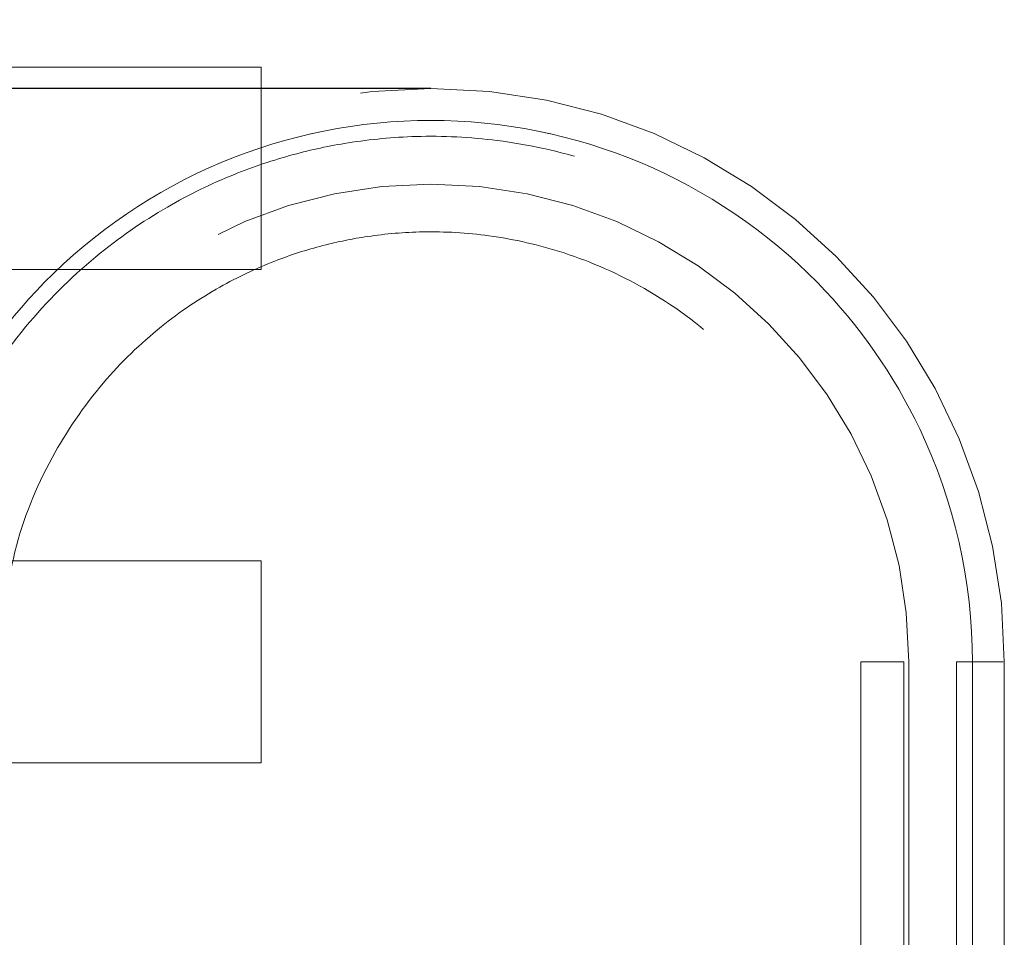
# Model space of a CAD drawing. Header units: inches. Extents: x 0.2 to 10.8, y 0.2 to 8.2.
# Tile 58 of 112: x 2.9486 to 3.05, y 7.2566 to 7.3512. Entities that reach past the tile are written whole.
import ezdxf

# ---------------------------------------------------------------- set-up
doc = ezdxf.new("R2010")
doc.units = ezdxf.units.IN
doc.header["$MEASUREMENT"] = 0
doc.linetypes.add('HIDDEN', pattern=[0.07500000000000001, 0.05, -0.025])
doc.layers.add('DIMENSIONS', color=140, linetype='Continuous')
doc.styles.add('SLDTEXTSTYLE0', font='TXT', dxfattribs={"width": 0.7})
doc.dimstyles.new('SLDDIMSTYLE1', dxfattribs={"dimtxt": 0.0849609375, "dimasz": 0.13, "dimexe": 0, "dimexo": 0.0625, "dimgap": 0.021240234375, "dimtad": 0, "dimtih": 1, "dimtoh": 1, "dimlfac": 12, "dimrnd": 1e-09, "dimzin": 12, "dimdsep": 46, "dimtxsty": 'SLDTEXTSTYLE0', "dimsah": 1, "dimcen": 0.09, "dimadec": 0, "dimazin": 3, "dimtfac": 1, "dimtmove": 0, "dimatfit": 0, "dimfxl": 0, "dimfrac": 2, "dimtolj": 1, "dimtzin": 12, "dimarcsym": 0})

# ---------------------------------------------------------------- blocks, each defined once
blk = doc.blocks.new('_D_10')
at = {"layer": 'DIMENSIONS'}
for p, q in [((2.697858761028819, 7.344061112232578), (2.697858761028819, 7.594061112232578)), ((2.940895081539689, 7.344061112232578), (2.572858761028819, 7.344061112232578)), ((2.893417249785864, 7.184005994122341), (2.572858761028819, 7.184005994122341)), ((2.697858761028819, 6.963415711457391), (2.697858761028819, 7.184005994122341)), ((2.153840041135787, 6.963415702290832), (2.125309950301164, 6.963415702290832)), ((2.125309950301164, 6.963415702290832), (2.125309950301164, 6.828384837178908)), ((2.406309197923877, 6.963415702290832), (2.434839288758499, 6.963415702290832)), ((2.434839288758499, 6.963415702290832), (2.434839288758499, 6.828384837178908)), ((2.559501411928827, 6.963415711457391), (2.697858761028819, 6.963415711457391)), ((2.125309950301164, 6.828384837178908), (2.153840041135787, 6.828384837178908)), ((2.434839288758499, 6.828384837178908), (2.406309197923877, 6.828384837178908))]:
    blk.add_line(p, q, dxfattribs=at)
for points in [[(2.697858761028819, 7.344061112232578), (2.717858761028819, 7.474061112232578), (2.677858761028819, 7.474061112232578)], [(2.697858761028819, 7.184005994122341), (2.677858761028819, 7.054005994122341), (2.717858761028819, 7.054005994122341)]]:
    blk.add_solid(points, dxfattribs=at)
at = {"layer": 'DIMENSIONS', "char_height": 0.08333333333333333, "attachment_point": 1, "style": 'SLDTEXTSTYLE0'}
for s, insert in [('1.92', (2.153840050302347, 7.089858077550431)), ('48.8', (2.153840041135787, 6.935807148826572))]:
    blk.add_mtext(s, dxfattribs=dict(at, insert=insert))

msp = doc.modelspace()

# ---------------------------------------------------------------- linework, layer by layer
at = {"color": 7, "linetype": 'HIDDEN', "lineweight": 18}
for p, q in [((2.97342460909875, 7.346255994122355), (2.923945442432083, 7.346255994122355)), ((2.97342460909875, 7.325422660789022), (2.97342460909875, 7.346255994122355)), ((2.923945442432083, 7.325422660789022), (2.97342460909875, 7.325422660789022)), ((2.97342460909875, 7.295422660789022), (2.923945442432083, 7.295422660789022)), ((2.97342460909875, 7.274589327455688), (2.97342460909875, 7.295422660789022)), ((3.035190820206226, 7.28500599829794), (3.035190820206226, 7.163614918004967)), ((3.03961656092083, 7.163614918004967), (3.039616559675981, 7.285005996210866)), ((3.039616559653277, 7.285005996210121), (3.039616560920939, 7.163614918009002)), ((3.03961656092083, 7.163614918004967), (3.039616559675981, 7.285005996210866)), ((3.039616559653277, 7.285005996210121), (3.039616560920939, 7.163614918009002)), ((3.03961656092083, 7.163614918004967), (3.039616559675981, 7.285005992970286)), ((3.039616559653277, 7.285005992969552), (3.039616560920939, 7.163614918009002)), ((3.03961656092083, 7.163614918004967), (3.039616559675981, 7.285005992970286)), ((3.039616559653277, 7.285005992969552), (3.039616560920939, 7.163614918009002)), ((3.040107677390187, 7.285005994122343), (3.040107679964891, 7.163614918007)), ((3.040107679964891, 7.230544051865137), (3.040107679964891, 7.285005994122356)), ((3.045028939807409, 7.285006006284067), (3.045028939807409, 7.163614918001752)), ((3.046663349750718, 7.2850060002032), (3.04666335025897, 7.163614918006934)), ((3.046663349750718, 7.2850060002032), (3.04666335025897, 7.163614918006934)), ((3.046663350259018, 7.163614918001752), (3.046663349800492, 7.285005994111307)), ((3.046663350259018, 7.163614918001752), (3.046663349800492, 7.285005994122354)), ((3.046663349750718, 7.285005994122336), (3.04666335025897, 7.163614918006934)), ((3.046663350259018, 7.163614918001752), (3.046663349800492, 7.285005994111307)), ((3.046663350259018, 7.163614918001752), (3.046663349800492, 7.285005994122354)), ((3.046663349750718, 7.285005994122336), (3.04666335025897, 7.163614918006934)), ((3.049950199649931, 7.285005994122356), (3.049950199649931, 7.230544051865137)), ((2.923945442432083, 7.274589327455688), (2.97342460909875, 7.274589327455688))]:
    msp.add_line(p, q, dxfattribs=at)
for radius in [0.05905511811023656, 0.04921259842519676]:
    msp.add_arc((2.990895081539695, 7.285005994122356), radius, 0, 180, dxfattribs=at)
for points, knots in [([(3.046664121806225, 7.285005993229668), (3.046673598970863, 7.293276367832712), (3.043394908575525, 7.307688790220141), (3.03071796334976, 7.325811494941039), (3.013055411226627, 7.337799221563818), (2.990895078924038, 7.342260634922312), (2.968734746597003, 7.337799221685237), (2.951072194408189, 7.325811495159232), (2.938395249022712, 7.307688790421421), (2.935116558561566, 7.293276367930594), (2.935126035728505, 7.285005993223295)], [4.712414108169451, 4.712414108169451, 4.712414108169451, 4.712414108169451, 5.15721612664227, 5.4883921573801, 5.8858033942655, 6.2832146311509, 6.68062586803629, 7.07803710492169, 7.40921313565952, 7.854015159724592, 7.854015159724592, 7.854015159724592, 7.854015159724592]), ([(3.046664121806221, 7.285005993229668), (3.046673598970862, 7.293276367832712), (3.043394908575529, 7.307688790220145), (3.030717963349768, 7.325811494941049), (3.013055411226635, 7.337799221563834), (2.990895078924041, 7.342260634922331), (2.968734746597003, 7.337799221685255), (2.951072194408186, 7.325811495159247), (2.938395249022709, 7.307688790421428), (2.935116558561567, 7.293276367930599), (2.935126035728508, 7.285005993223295)], [4.712414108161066, 4.712414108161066, 4.712414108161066, 4.712414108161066, 5.15721612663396, 5.48839215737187, 5.88580339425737, 6.28321463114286, 6.68062586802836, 7.07803710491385, 7.40921313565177, 7.854015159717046, 7.854015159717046, 7.854015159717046, 7.854015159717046]), ([(3.046664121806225, 7.285005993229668), (3.046673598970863, 7.293276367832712), (3.043394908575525, 7.307688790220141), (3.03071796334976, 7.325811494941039), (3.013055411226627, 7.337799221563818), (2.990895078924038, 7.342260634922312), (2.968734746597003, 7.337799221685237), (2.951072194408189, 7.325811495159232), (2.938395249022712, 7.307688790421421), (2.935116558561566, 7.293276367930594), (2.935126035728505, 7.285005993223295)], [4.712414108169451, 4.712414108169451, 4.712414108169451, 4.712414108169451, 5.15721612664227, 5.4883921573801, 5.8858033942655, 6.2832146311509, 6.68062586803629, 7.07803710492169, 7.40921313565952, 7.854015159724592, 7.854015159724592, 7.854015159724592, 7.854015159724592]), ([(3.046664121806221, 7.285005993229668), (3.046673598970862, 7.293276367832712), (3.043394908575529, 7.307688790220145), (3.030717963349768, 7.325811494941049), (3.013055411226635, 7.337799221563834), (2.990895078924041, 7.342260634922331), (2.968734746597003, 7.337799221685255), (2.951072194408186, 7.325811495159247), (2.938395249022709, 7.307688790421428), (2.935116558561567, 7.293276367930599), (2.935126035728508, 7.285005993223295)], [4.712414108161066, 4.712414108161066, 4.712414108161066, 4.712414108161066, 5.15721612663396, 5.48839215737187, 5.88580339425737, 6.28321463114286, 6.68062586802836, 7.07803710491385, 7.40921313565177, 7.854015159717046, 7.854015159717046, 7.854015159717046, 7.854015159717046]), ([(2.935126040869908, 7.285005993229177), (2.935116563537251, 7.293276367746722), (2.938395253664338, 7.307688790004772), (2.951072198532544, 7.32581149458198), (2.96873475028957, 7.337799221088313), (2.990895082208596, 7.342260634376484), (3.013055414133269, 7.337799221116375), (3.030717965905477, 7.325811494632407), (3.043394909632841, 7.307688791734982), (3.046673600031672, 7.293276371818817), (3.046664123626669, 7.285005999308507)], [4.712364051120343, 4.712364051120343, 4.712364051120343, 4.712364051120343, 5.15716607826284, 5.488342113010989, 5.885753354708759, 6.28316459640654, 6.68057583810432, 7.077987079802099, 7.40916311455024, 7.853965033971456, 7.853965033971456, 7.853965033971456, 7.853965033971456]), ([(2.935126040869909, 7.285005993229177), (2.935116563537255, 7.293276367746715), (2.938395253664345, 7.307688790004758), (2.951072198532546, 7.325811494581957), (2.968734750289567, 7.337799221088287), (2.990895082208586, 7.342260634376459), (3.013055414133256, 7.337799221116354), (3.030717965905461, 7.325811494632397), (3.043394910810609, 7.307688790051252), (3.046673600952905, 7.293276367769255), (3.046664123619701, 7.285005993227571)], [4.71236405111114, 4.71236405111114, 4.71236405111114, 4.71236405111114, 5.157166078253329, 5.4883421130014, 5.88575335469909, 6.28316459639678, 6.680575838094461, 7.07798707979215, 7.409163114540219, 7.853965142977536, 7.853965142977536, 7.853965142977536, 7.853965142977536]), ([(2.935126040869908, 7.285005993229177), (2.935116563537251, 7.293276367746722), (2.938395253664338, 7.307688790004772), (2.951072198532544, 7.32581149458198), (2.96873475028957, 7.337799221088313), (2.990895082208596, 7.342260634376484), (3.013055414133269, 7.337799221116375), (3.030717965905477, 7.325811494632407), (3.043394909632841, 7.307688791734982), (3.046673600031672, 7.293276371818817), (3.046664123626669, 7.285005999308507)], [4.712364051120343, 4.712364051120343, 4.712364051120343, 4.712364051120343, 5.15716607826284, 5.488342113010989, 5.885753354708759, 6.28316459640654, 6.68057583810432, 7.077987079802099, 7.40916311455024, 7.853965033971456, 7.853965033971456, 7.853965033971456, 7.853965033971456]), ([(2.935126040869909, 7.285005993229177), (2.935116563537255, 7.293276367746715), (2.938395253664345, 7.307688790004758), (2.951072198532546, 7.325811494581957), (2.968734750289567, 7.337799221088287), (2.990895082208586, 7.342260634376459), (3.013055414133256, 7.337799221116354), (3.030717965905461, 7.325811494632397), (3.043394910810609, 7.307688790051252), (3.046673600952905, 7.293276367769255), (3.046664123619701, 7.285005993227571)], [4.71236405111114, 4.71236405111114, 4.71236405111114, 4.71236405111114, 5.157166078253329, 5.4883421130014, 5.88575335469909, 6.28316459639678, 6.680575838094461, 7.07798707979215, 7.409163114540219, 7.853965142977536, 7.853965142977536, 7.853965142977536, 7.853965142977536]), ([(2.936883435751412, 7.284992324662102), (2.937136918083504, 7.289354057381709), (2.937638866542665, 7.297991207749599), (2.942267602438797, 7.30974230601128), (2.948616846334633, 7.319410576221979), (2.955911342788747, 7.326684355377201), (2.963296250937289, 7.331819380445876), (2.970219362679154, 7.335203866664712), (2.976508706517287, 7.337308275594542), (2.982773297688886, 7.338650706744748), (2.989818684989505, 7.339314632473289), (2.998226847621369, 7.33889351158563), (3.007802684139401, 7.336787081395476), (3.0180701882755, 7.332318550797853), (3.028259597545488, 7.324920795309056), (3.035581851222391, 7.316190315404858), (3.040262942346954, 7.307665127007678), (3.042992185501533, 7.300344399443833), (3.044743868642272, 7.292698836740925), (3.04488932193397, 7.287492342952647), (3.044958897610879, 7.285001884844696)], [0, 0, 0, 0, 0.07677256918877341, 0.1520258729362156, 0.2197932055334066, 0.2800518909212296, 0.3328038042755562, 0.3780288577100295, 0.4157324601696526, 0.4497021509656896, 0.4910227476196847, 0.5404034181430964, 0.5978448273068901, 0.6633181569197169, 0.7368401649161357, 0.8183840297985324, 0.8622634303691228, 0.9081569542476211, 0.9560680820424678, 1, 1, 1, 1]), ([(2.946599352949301, 7.285005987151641), (2.946885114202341, 7.288826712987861), (2.947430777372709, 7.29612241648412), (2.951432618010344, 7.305880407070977), (2.956723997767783, 7.313663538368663), (2.96273919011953, 7.319495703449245), (2.968800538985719, 7.323593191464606), (2.97446446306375, 7.326276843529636), (2.97959911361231, 7.327929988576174), (2.984706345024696, 7.328967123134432), (2.990442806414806, 7.329449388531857), (2.997278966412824, 7.329043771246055), (3.005053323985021, 7.327265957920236), (3.013378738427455, 7.323573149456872), (3.021628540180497, 7.317504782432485), (3.028921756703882, 7.308759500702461), (3.033115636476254, 7.299446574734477), (3.035005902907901, 7.290985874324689), (3.035123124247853, 7.286473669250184), (3.035182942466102, 7.284171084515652)], [0, 0, 0, 0, 0.08179200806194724, 0.1561824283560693, 0.2231699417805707, 0.2827325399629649, 0.3348719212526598, 0.3795686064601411, 0.4168277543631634, 0.4504063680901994, 0.4912536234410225, 0.5400648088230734, 0.5968404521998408, 0.6615526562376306, 0.7342174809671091, 0.8148089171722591, 0.9033104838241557, 0.9506592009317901, 1, 1, 1, 1]), ([(3.039616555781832, 7.285006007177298), (3.036801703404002, 7.285006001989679), (3.03358223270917, 7.285005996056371), (3.036801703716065, 7.285006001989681), (3.039616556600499, 7.2850060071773)], [0.02713175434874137, 0.02713175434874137, 0.02713175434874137, 0.02713175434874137, 0.499999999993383, 0.9728682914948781, 0.9728682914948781, 0.9728682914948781, 0.9728682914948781]), ([(3.039616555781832, 7.285006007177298), (3.036801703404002, 7.285006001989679), (3.03358223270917, 7.285005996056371), (3.036801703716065, 7.285006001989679), (3.039616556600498, 7.2850060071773)], [0.02713175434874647, 0.02713175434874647, 0.02713175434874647, 0.02713175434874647, 0.499999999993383, 0.9728682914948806, 0.9728682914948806, 0.9728682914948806, 0.9728682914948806]), ([(3.049841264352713, 7.285005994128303), (3.049815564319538, 7.285005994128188), (3.049738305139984, 7.28500599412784), (3.049139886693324, 7.285005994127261), (3.048127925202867, 7.285005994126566), (3.047151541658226, 7.285005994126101), (3.046663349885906, 7.28500599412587)], [0, 0, 0, 0, 0.1424791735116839, 0.4283194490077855, 0.7141597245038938, 1, 1, 1, 1]), ([(3.049841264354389, 7.285005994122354), (3.049815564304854, 7.285005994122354), (3.049738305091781, 7.285005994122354), (3.049139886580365, 7.285005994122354), (3.048127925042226, 7.285005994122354), (3.047151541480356, 7.285005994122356), (3.04666334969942, 7.285005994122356)], [0, 0, 0, 0, 0.1424792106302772, 0.4283194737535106, 0.7141597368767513, 1, 1, 1, 1]), ([(3.049841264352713, 7.285005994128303), (3.049815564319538, 7.285005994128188), (3.049738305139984, 7.285005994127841), (3.049139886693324, 7.285005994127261), (3.048127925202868, 7.285005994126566), (3.047151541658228, 7.285005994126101), (3.046663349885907, 7.28500599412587)], [0, 0, 0, 0, 0.1424791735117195, 0.4283194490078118, 0.7141597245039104, 1, 1, 1, 1]), ([(3.049841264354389, 7.285005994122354), (3.049815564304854, 7.285005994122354), (3.049738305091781, 7.285005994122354), (3.049139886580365, 7.285005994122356), (3.048127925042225, 7.285005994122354), (3.047151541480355, 7.285005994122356), (3.046663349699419, 7.285005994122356)], [0, 0, 0, 0, 0.1424792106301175, 0.4283194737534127, 0.7141597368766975, 1, 1, 1, 1]), ([(3.049841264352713, 7.285005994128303), (3.049815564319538, 7.285005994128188), (3.049738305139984, 7.28500599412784), (3.049139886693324, 7.285005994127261), (3.048127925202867, 7.285005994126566), (3.047151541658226, 7.285005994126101), (3.046663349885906, 7.28500599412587)], [0, 0, 0, 0, 0.1424791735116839, 0.4283194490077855, 0.7141597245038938, 1, 1, 1, 1]), ([(3.049841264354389, 7.285005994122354), (3.049815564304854, 7.285005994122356), (3.049738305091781, 7.285005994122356), (3.049139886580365, 7.285005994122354), (3.048127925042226, 7.285005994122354), (3.047151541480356, 7.285005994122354), (3.04666334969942, 7.285005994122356)], [0, 0, 0, 0, 0.1424792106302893, 0.4283194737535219, 0.7141597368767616, 1, 1, 1, 1]), ([(3.049841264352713, 7.285005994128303), (3.049815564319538, 7.285005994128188), (3.049738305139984, 7.28500599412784), (3.049139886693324, 7.285005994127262), (3.048127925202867, 7.285005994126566), (3.047151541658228, 7.285005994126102), (3.046663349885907, 7.28500599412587)], [0, 0, 0, 0, 0.1424791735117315, 0.4283194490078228, 0.7141597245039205, 1, 1, 1, 1]), ([(3.049841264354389, 7.285005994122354), (3.049815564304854, 7.285005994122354), (3.049738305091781, 7.285005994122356), (3.049139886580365, 7.285005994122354), (3.048127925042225, 7.285005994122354), (3.047151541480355, 7.285005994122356), (3.046663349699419, 7.285005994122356)], [0, 0, 0, 0, 0.1424792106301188, 0.4283194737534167, 0.7141597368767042, 1, 1, 1, 1])]:
    msp.add_open_spline(points, degree=3, knots=knots, dxfattribs=at)
for points in [[(3.039616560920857, 7.285005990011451), (3.03682348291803, 7.285005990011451), (3.033558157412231, 7.285005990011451), (3.036823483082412, 7.285005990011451), (3.039616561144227, 7.285005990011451)], [(3.039616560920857, 7.285005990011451), (3.03682348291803, 7.285005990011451), (3.033558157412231, 7.285005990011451), (3.036823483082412, 7.285005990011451), (3.039616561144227, 7.285005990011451)], [(3.046663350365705, 7.285006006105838), (3.045638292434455, 7.285006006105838), (3.045028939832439, 7.285006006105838), (3.045028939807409, 7.285006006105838)], [(3.046663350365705, 7.285006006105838), (3.045638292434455, 7.285006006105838), (3.045028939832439, 7.285006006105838), (3.045028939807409, 7.285006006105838)], [(3.045028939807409, 7.285006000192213), (3.045028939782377, 7.285006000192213), (3.045638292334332, 7.285006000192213), (3.046663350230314, 7.285006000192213)], [(3.045028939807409, 7.285006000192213), (3.045028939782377, 7.285006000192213), (3.045638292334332, 7.285006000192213), (3.046663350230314, 7.285006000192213)], [(3.045030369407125, 7.285005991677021), (3.045030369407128, 7.285005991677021), (3.045638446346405, 7.285005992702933), (3.046663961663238, 7.285005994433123)], [(3.046663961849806, 7.285005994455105), (3.045638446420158, 7.285005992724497), (3.045030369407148, 7.285005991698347), (3.045030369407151, 7.285005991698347)], [(3.045030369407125, 7.285005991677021), (3.045030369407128, 7.285005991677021), (3.045638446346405, 7.285005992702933), (3.046663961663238, 7.285005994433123)], [(3.046663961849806, 7.285005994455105), (3.045638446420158, 7.285005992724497), (3.045030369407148, 7.285005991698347), (3.045030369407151, 7.285005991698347)]]:
    msp.add_open_spline(points, degree=3, dxfattribs=at)
at = {"layer": 'DIMENSIONS'}
msp.add_line((2.990895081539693, 7.344061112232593), (2.943766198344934, 7.344061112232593), dxfattribs=at)

# ---------------------------------------------------------------- dimensions: what is measured, and where the dimension line sits
dim = msp.add_linear_dim(base=(2.697858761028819, 7.184005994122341), p1=(2.990895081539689, 7.344061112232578), p2=(2.943417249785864, 7.184005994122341), angle=90.0000000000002, dimstyle='SLDDIMSTYLE1', dxfattribs=at)
dim.commit()
dim.dimension.update_dxf_attribs({"geometry": '_D_10', "text_midpoint": (2.697858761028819, 6.963415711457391), "dimtype": 160})

doc.saveas('drawing.dxf')
